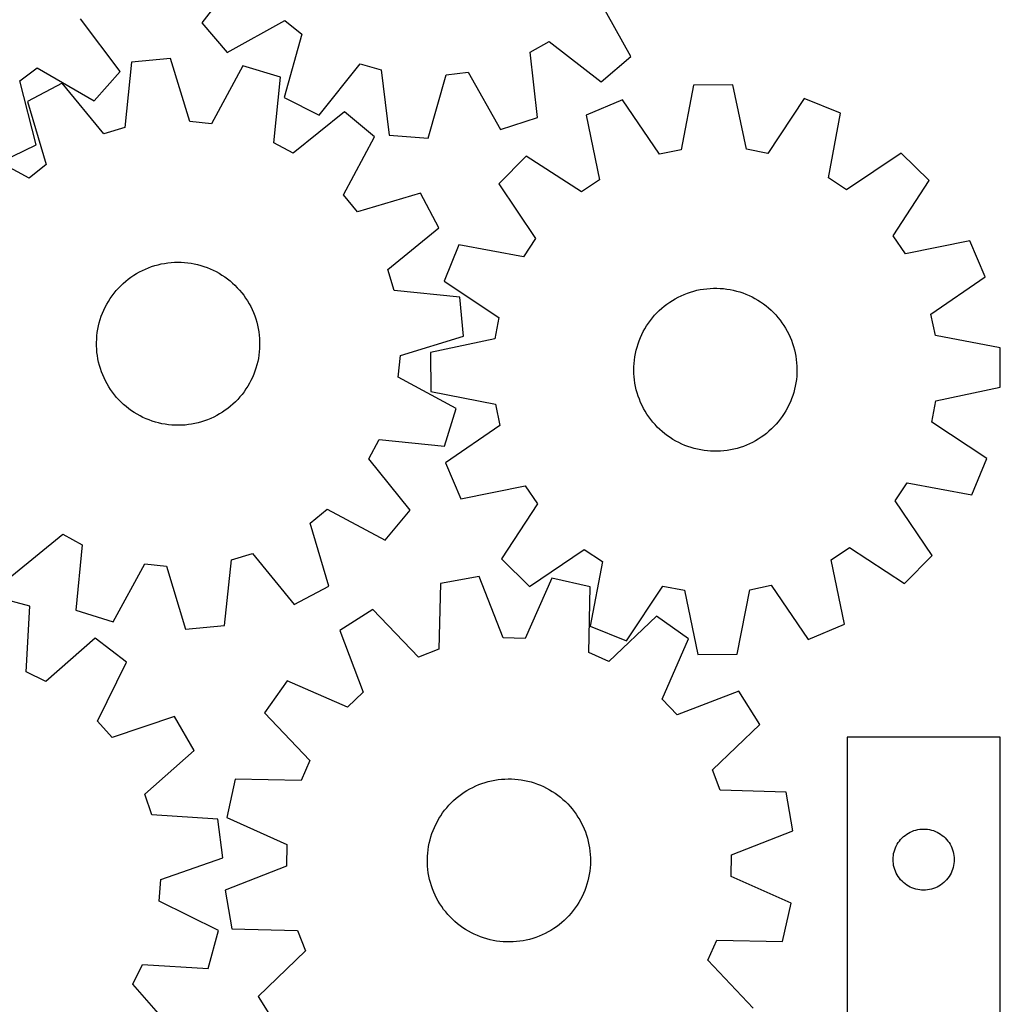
# Model space of a CAD drawing. Header units: millimetres. Extents: x 7 to 1243, y 7 to 1241.
# Tile 20 of 21: x 955 to 1243, y 670 to 960. Entities that reach past the tile are written whole.
import ezdxf

# ---------------------------------------------------------------- set-up
doc = ezdxf.new("R2010")
doc.units = ezdxf.units.MM
doc.layers.add('CUT', color=7, linetype='CONTINUOUS', true_color=0x000000)

msp = doc.modelspace()

# ---------------------------------------------------------------- linework, layer by layer
at = {"layer": 'CUT'}
for p, q in [((1020.416192, 974.518709), (1008.472965, 959.260868)), ((1134.753386, 949.322388), (1125.34405, 966.260711)), ((984.464541, 944.940374), (972.79708, 960.410111)), ((1008.472965, 959.260868), (1015.965171, 950.488621)), ((1015.965171, 950.488621), (1032.903495, 959.897957)), ((1032.903495, 959.897957), (1037.952948, 955.91729)), ((1037.952948, 955.91729), (1032.757767, 937.250407)), ((1105.113299, 950.631658), (1110.723298, 953.773409)), ((1110.723298, 953.773409), (1125.981139, 941.830181)), ((1107.324376, 931.38189), (1105.113299, 950.631658)), ((999.326249, 948.741965), (987.841786, 947.649912)), ((1004.952352, 930.200406), (999.326249, 948.741965)), ((1125.981139, 941.830181), (1134.753386, 949.322388)), ((954.929296, 942.126432), (960.04938, 946.015832)), ((960.04938, 946.015832), (976.8161, 936.304008)), ((976.8161, 936.304008), (984.464541, 944.940374)), ((987.841786, 947.649912), (985.811134, 928.380276)), ((1020.599307, 946.574336), (1011.349058, 929.548611)), ((1031.627478, 943.188347), (1020.599307, 946.574336)), ((1043.036657, 932.013051), (1055.084831, 947.18816)), ((1055.084831, 947.18816), (1061.273253, 945.442845)), ((1061.273253, 945.442845), (1063.617039, 926.208784)), ((959.788613, 923.369314), (954.929296, 942.126432)), ((1029.729772, 923.905165), (1031.627478, 943.188347)), ((1075.117744, 925.30366), (1080.441542, 943.934269)), ((1080.441542, 943.934269), (1086.826801, 944.690014)), ((1086.826801, 944.690014), (1096.352733, 927.816987)), ((967.358528, 941.511693), (957.166178, 936.107854)), ((979.651916, 926.534543), (967.358528, 941.511693)), ((1153.203855, 940.871277), (1149.504826, 921.851298)), ((1164.739779, 940.960272), (1153.203855, 940.871277)), ((1168.731815, 921.999627), (1164.739779, 940.960272)), ((957.166178, 936.107854), (962.66427, 917.527935)), ((1032.757767, 937.250407), (1043.036657, 932.013051)), ((1132.264325, 936.537955), (1121.640577, 932.041127)), ((1143.208409, 920.548289), (1132.264325, 936.537955)), ((1185.743673, 936.950528), (1175.047585, 920.793916)), ((1196.435534, 932.618141), (1185.743673, 936.950528)), ((1050.451705, 933.044872), (1035.390127, 920.85507)), ((1059.344645, 925.696329), (1050.451705, 933.044872)), ((1096.352733, 927.816987), (1107.324376, 931.38189)), ((1121.640577, 932.041127), (1125.501751, 913.0534)), ((1192.86777, 913.573104), (1196.435534, 932.618141)), ((985.811134, 928.380276), (979.651916, 926.534543)), ((1011.349058, 929.548611), (1004.952352, 930.200406)), ((1050.212038, 908.607212), (1059.344645, 925.696329)), ((1063.617039, 926.208784), (1075.117744, 925.30366)), ((957.680227, 913.46567), (940.59111, 922.598276)), ((949.41738, 918.317285), (959.788613, 923.369314)), ((1035.390127, 920.85507), (1029.729772, 923.905165)), ((1149.504826, 921.851298), (1143.208409, 920.548289)), ((1175.047585, 920.793916), (1168.731815, 921.999627)), ((1103.953264, 920.024448), (1095.859063, 911.804389)), ((1120.183261, 909.440043), (1103.953264, 920.024448)), ((1214.30614, 920.875779), (1198.241375, 910.042231)), ((1222.526199, 912.781578), (1214.30614, 920.875779)), ((962.66427, 917.527935), (957.680227, 913.46567)), ((1125.501751, 913.0534), (1120.183261, 909.440043)), ((1198.241375, 910.042231), (1192.86777, 913.573104)), ((1095.859063, 911.804389), (1106.69261, 895.739624)), ((1211.941793, 896.551581), (1222.526199, 912.781578)), ((1054.274304, 903.623168), (1050.212038, 908.607212)), ((1072.854223, 909.12126), (1054.274304, 903.623168)), ((1078.258062, 898.92891), (1072.854223, 909.12126)), ((1063.280912, 886.635522), (1078.258062, 898.92891)), ((1106.69261, 895.739624), (1103.161738, 890.366019)), ((1215.555151, 891.233091), (1211.941793, 896.551581)), ((1084.1167, 893.933784), (1079.784314, 883.241923)), ((1103.161738, 890.366019), (1084.1167, 893.933784)), ((1234.542877, 895.094264), (1215.555151, 891.233091)), ((1239.039705, 884.470517), (1234.542877, 895.094264)), ((991.914167, 886.765703), (992.81931, 887.139081)), ((992.81931, 887.139081), (993.738929, 887.475229)), ((993.738929, 887.475229), (994.671495, 887.773586)), ((994.671495, 887.773586), (995.615453, 888.033658)), ((995.615453, 888.033658), (996.569234, 888.25501)), ((996.569234, 888.25501), (997.53125, 888.437274)), ((997.53125, 888.437274), (998.4999, 888.580148)), ((998.4999, 888.580148), (999.473571, 888.683393)), ((999.473571, 888.683393), (1000.450643, 888.746837)), ((1000.450643, 888.746837), (1001.42949, 888.770376)), ((1001.42949, 888.770376), (1002.408483, 888.753968)), ((1002.408483, 888.753968), (1003.385991, 888.697643)), ((1003.385991, 888.697643), (1004.360388, 888.601493)), ((1004.360388, 888.601493), (1005.330053, 888.46568)), ((1005.330053, 888.46568), (1006.293371, 888.290427)), ((1006.293371, 888.290427), (1007.248739, 888.076029)), ((1007.248739, 888.076029), (1008.194568, 887.822841)), ((1008.194568, 887.822841), (1009.129281, 887.531284)), ((1009.129281, 887.531284), (1010.051325, 887.201844)), ((1010.051325, 887.201844), (1010.959164, 886.83507)), ((1010.959164, 886.83507), (1011.851287, 886.431571)), ((986.869676, 883.782603), (987.657341, 884.36422)), ((987.657341, 884.36422), (988.468073, 884.913226)), ((988.468073, 884.913226), (989.300524, 885.428707)), ((989.300524, 885.428707), (990.153308, 885.909804)), ((990.153308, 885.909804), (991.025006, 886.355717)), ((991.025006, 886.355717), (991.914167, 886.765703)), ((1011.851287, 886.431571), (1012.72621, 885.99202)), ((1012.72621, 885.99202), (1013.582476, 885.517148)), ((1013.582476, 885.517148), (1014.41866, 885.007745)), ((1014.41866, 885.007745), (1015.233371, 884.464659)), ((1015.233371, 884.464659), (1016.025251, 883.888794)), ((1065.126645, 880.476304), (1063.280912, 886.635522)), ((1223.050039, 873.526432), (1239.039705, 884.470517)), ((983.32179, 880.421026), (983.975294, 881.150154)), ((983.975294, 881.150154), (984.657993, 881.852021)), ((984.657993, 881.852021), (985.368753, 882.525456)), ((985.368753, 882.525456), (986.10639, 883.169341)), ((986.10639, 883.169341), (986.869676, 883.782603)), ((1016.025251, 883.888794), (1016.792984, 883.281109)), ((1016.792984, 883.281109), (1017.535292, 882.642615)), ((1017.535292, 882.642615), (1018.250938, 881.974374)), ((1018.250938, 881.974374), (1018.938732, 881.277499)), ((1018.938732, 881.277499), (1019.597529, 880.553151)), ((1079.784314, 883.241923), (1095.940926, 872.545834)), ((1157.096916, 880.983733), (1158.072523, 881.066715)), ((1158.072523, 881.066715), (1159.050703, 881.109833)), ((1159.050703, 881.109833), (1160.029827, 881.113017)), ((1160.029827, 881.113017), (1161.008267, 881.076262)), ((1161.008267, 881.076262), (1161.984393, 880.999627)), ((981.547081, 878.082417), (982.106673, 878.885879)), ((982.106673, 878.885879), (982.698571, 879.665848)), ((982.698571, 879.665848), (983.32179, 880.421026)), ((1019.597529, 880.553151), (1020.226233, 879.802533)), ((1020.226233, 879.802533), (1020.823797, 879.026896)), ((1020.823797, 879.026896), (1021.389227, 878.227531)), ((1021.389227, 878.227531), (1021.921581, 877.405768)), ((1084.396281, 878.445652), (1065.126645, 880.476304)), ((1085.488333, 866.961189), (1084.396281, 878.445652)), ((1147.834014, 878.024216), (1148.696615, 878.487481)), ((1148.696615, 878.487481), (1149.577394, 878.915176)), ((1149.577394, 878.915176), (1150.474886, 879.30659)), ((1150.474886, 879.30659), (1151.387595, 879.66107)), ((1151.387595, 879.66107), (1152.314004, 879.978027)), ((1152.314004, 879.978027), (1153.25257, 880.256933)), ((1153.25257, 880.256933), (1154.201732, 880.497325)), ((1154.201732, 880.497325), (1155.159908, 880.698801)), ((1155.159908, 880.698801), (1156.125505, 880.861027)), ((1156.125505, 880.861027), (1157.096916, 880.983733)), ((1161.984393, 880.999627), (1162.956581, 880.883242)), ((1162.956581, 880.883242), (1163.923213, 880.727299)), ((1163.923213, 880.727299), (1164.88268, 880.532059)), ((1164.88268, 880.532059), (1165.833385, 880.297846)), ((1165.833385, 880.297846), (1166.773745, 880.02505)), ((1166.773745, 880.02505), (1167.702196, 879.714125)), ((1167.702196, 879.714125), (1168.617191, 879.365588)), ((1168.617191, 879.365588), (1169.517209, 878.98002)), ((1169.517209, 878.98002), (1170.400752, 878.558063)), ((1170.400752, 878.558063), (1171.266348, 878.100418)), ((979.649568, 874.660915), (980.07118, 875.544622)), ((980.07118, 875.544622), (980.528487, 876.410397)), ((980.528487, 876.410397), (981.020727, 877.256798)), ((981.020727, 877.256798), (981.547081, 878.082417)), ((1021.921581, 877.405768), (1022.419974, 876.562975)), ((1022.419974, 876.562975), (1022.883575, 875.700555)), ((1022.883575, 875.700555), (1023.311614, 874.819943)), ((1143.842737, 875.203329), (1144.5936, 875.83174)), ((1144.5936, 875.83174), (1145.36947, 876.429002)), ((1145.36947, 876.429002), (1146.169056, 876.994119)), ((1146.169056, 876.994119), (1146.991026, 877.526153)), ((1146.991026, 877.526153), (1147.834014, 878.024216)), ((1171.266348, 878.100418), (1172.112557, 877.607848)), ((1172.112557, 877.607848), (1172.93797, 877.081171)), ((1172.93797, 877.081171), (1173.741214, 876.521266)), ((1173.741214, 876.521266), (1174.520952, 875.929064)), ((1174.520952, 875.929064), (1175.275887, 875.30555)), ((1175.275887, 875.30555), (1176.00476, 874.651762)), ((978.605609, 871.917043), (978.916172, 872.845615)), ((978.916172, 872.845615), (979.264351, 873.760747)), ((979.264351, 873.760747), (979.649568, 874.660915)), ((1023.311614, 874.819943), (1023.703377, 873.922604)), ((1023.703377, 873.922604), (1024.058214, 873.010033)), ((1024.058214, 873.010033), (1024.375532, 872.083748)), ((1095.940926, 872.545834), (1094.735215, 866.230064)), ((1140.5057, 871.632353), (1141.113685, 872.399849)), ((1141.113685, 872.399849), (1141.752469, 873.141907)), ((1141.752469, 873.141907), (1142.420989, 873.857293)), ((1142.420989, 873.857293), (1143.118132, 874.544815)), ((1143.118132, 874.544815), (1143.842737, 875.203329)), ((1176.00476, 874.651762), (1176.70636, 873.968788)), ((1176.70636, 873.968788), (1177.379518, 873.257766)), ((1177.379518, 873.257766), (1178.023115, 872.519878)), ((1178.023115, 872.519878), (1178.636079, 871.756353)), ((1224.353048, 867.230016), (1223.050039, 873.526432)), ((977.904472, 869.066237), (978.099337, 870.02578)), ((978.099337, 870.02578), (978.33318, 870.976576)), ((978.33318, 870.976576), (978.605609, 871.917043)), ((1024.375532, 872.083748), (1024.654805, 871.145291)), ((1024.654805, 871.145291), (1024.895567, 870.196223)), ((1024.895567, 870.196223), (1025.097417, 869.238125)), ((1138.876393, 869.190214), (1139.386123, 870.026199)), ((1139.386123, 870.026199), (1139.929526, 870.840698)), ((1139.929526, 870.840698), (1140.5057, 871.632353)), ((1178.636079, 871.756353), (1179.217389, 870.968461)), ((1179.217389, 870.968461), (1179.766079, 870.157514)), ((1179.766079, 870.157514), (1180.281234, 869.324862)), ((977.556647, 866.151155), (977.6329, 867.127311)), ((977.6329, 867.127311), (977.748906, 868.099545)), ((977.748906, 868.099545), (977.904472, 869.066237)), ((1025.097417, 869.238125), (1025.26002, 868.272592)), ((1025.26002, 868.272592), (1025.383105, 867.301229)), ((1025.383105, 867.301229), (1025.466467, 866.325654)), ((1066.946775, 861.335086), (1085.488333, 866.961189)), ((1137.190319, 865.659721), (1137.557448, 866.567416)), ((1137.557448, 866.567416), (1137.961294, 867.459382)), ((1137.961294, 867.459382), (1138.401187, 868.334133)), ((1138.401187, 868.334133), (1138.876393, 869.190214)), ((1180.281234, 869.324862), (1180.761999, 868.47189)), ((1180.761999, 868.47189), (1181.207571, 867.600019)), ((1181.207571, 867.600019), (1181.617211, 866.710698)), ((1181.617211, 866.710698), (1181.990235, 865.805409)), ((1243.373027, 863.530987), (1224.353048, 867.230016)), ((977.520273, 865.172701), (977.556647, 866.151155)), ((977.523839, 864.193578), (977.520273, 865.172701)), ((977.56734, 863.215415), (977.523839, 864.193578)), ((1025.466467, 866.325654), (1025.509967, 865.347491)), ((1025.513534, 864.368368), (1025.47716, 863.389914)), ((1025.509967, 865.347491), (1025.513534, 864.368368)), ((1094.735215, 866.230064), (1075.77457, 862.238029)), ((1136.315041, 862.857476), (1136.568598, 863.803206)), ((1136.568598, 863.803206), (1136.860519, 864.737805)), ((1136.860519, 864.737805), (1137.190319, 865.659721)), ((1181.990235, 865.805409), (1182.326024, 864.885659)), ((1182.326024, 864.885659), (1182.624017, 863.952977)), ((1182.624017, 863.952977), (1182.88372, 863.008917)), ((977.650702, 862.23984), (977.56734, 863.215415)), ((977.773787, 861.268478), (977.650702, 862.23984)), ((977.93639, 860.302944), (977.773787, 861.268478)), ((1025.284901, 861.441525), (1025.129335, 860.474832)), ((1025.400907, 862.413758), (1025.284901, 861.441525)), ((1025.47716, 863.389914), (1025.400907, 862.413758)), ((1066.294979, 854.93838), (1066.946775, 861.335086)), ((1075.77457, 862.238029), (1075.863565, 850.702105)), ((1135.788449, 859.96933), (1135.924641, 860.938942)), ((1135.924641, 860.938942), (1136.100269, 861.902192)), ((1136.100269, 861.902192), (1136.315041, 862.857476)), ((1182.88372, 863.008917), (1183.1047, 862.05505)), ((1183.1047, 862.05505), (1183.28659, 861.092963)), ((1183.28659, 861.092963), (1183.429085, 860.124257)), ((1243.462022, 851.995063), (1243.373027, 863.530987)), ((978.13824, 859.344846), (977.93639, 860.302944)), ((978.379002, 858.395779), (978.13824, 859.344846)), ((978.658275, 857.457322), (978.379002, 858.395779)), ((1024.700627, 858.564493), (1024.428198, 857.624027)), ((1024.934469, 859.515289), (1024.700627, 858.564493)), ((1025.129335, 860.474832), (1024.934469, 859.515289)), ((1135.618423, 857.038498), (1135.635212, 858.017484)), ((1135.635212, 858.017484), (1135.691919, 858.994971)), ((1135.691919, 858.994971), (1135.788449, 859.96933)), ((1183.429085, 860.124257), (1183.53195, 859.150546)), ((1183.53195, 859.150546), (1183.595013, 858.173449)), ((1183.595013, 858.173449), (1183.618169, 857.194593)), ((978.975593, 856.531037), (978.658275, 857.457322)), ((979.33043, 855.618465), (978.975593, 856.531037)), ((979.722193, 854.721127), (979.33043, 855.618465)), ((1023.769456, 855.780323), (1023.384239, 854.880154)), ((1024.117635, 856.695455), (1023.769456, 855.780323)), ((1024.428198, 857.624027), (1024.117635, 856.695455)), ((1083.320704, 845.688131), (1066.294979, 854.93838)), ((1135.641579, 856.059643), (1135.618423, 857.038498)), ((1135.704642, 855.082546), (1135.641579, 856.059643)), ((1135.807507, 854.108834), (1135.704642, 855.082546)), ((1183.544673, 855.238121), (1183.448143, 854.263761)), ((1183.60138, 856.215607), (1183.544673, 855.238121)), ((1183.618169, 857.194593), (1183.60138, 856.215607)), ((980.150232, 853.840514), (979.722193, 854.721127)), ((980.613833, 852.978094), (980.150232, 853.840514)), ((981.112226, 852.135301), (980.613833, 852.978094)), ((981.64458, 851.313538), (981.112226, 852.135301)), ((1022.01308, 852.284272), (1021.486726, 851.458653)), ((1022.50532, 853.130673), (1022.01308, 852.284272)), ((1022.962627, 853.996447), (1022.50532, 853.130673)), ((1023.384239, 854.880154), (1022.962627, 853.996447)), ((1135.950003, 853.140129), (1135.807507, 854.108834)), ((1136.131892, 852.178042), (1135.950003, 853.140129)), ((1136.352872, 851.224174), (1136.131892, 852.178042)), ((1183.136323, 852.3309), (1182.921552, 851.375615)), ((1183.311951, 853.294149), (1183.136323, 852.3309)), ((1183.448143, 854.263761), (1183.311951, 853.294149)), ((982.210009, 850.514173), (981.64458, 851.313538)), ((982.807574, 849.738536), (982.210009, 850.514173)), ((983.436277, 848.987919), (982.807574, 849.738536)), ((1020.335236, 849.875221), (1019.712016, 849.120044)), ((1020.927134, 850.65519), (1020.335236, 849.875221)), ((1021.486726, 851.458653), (1020.927134, 850.65519)), ((1075.863565, 850.702105), (1094.883544, 847.003075)), ((1136.612575, 850.280114), (1136.352872, 851.224174)), ((1136.910569, 849.347433), (1136.612575, 850.280114)), ((1137.246357, 848.427682), (1136.910569, 849.347433)), ((1182.376073, 849.495286), (1182.046273, 848.573371)), ((1182.667994, 850.429886), (1182.376073, 849.495286)), ((1182.921552, 851.375615), (1182.667994, 850.429886)), ((1224.501377, 848.003027), (1243.462022, 851.995063)), ((984.095075, 848.26357), (983.436277, 848.987919)), ((984.782869, 847.566695), (984.095075, 848.26357)), ((985.498515, 846.898455), (984.782869, 847.566695)), ((986.240823, 846.259961), (985.498515, 846.898455)), ((987.008556, 845.652275), (986.240823, 846.259961)), ((1016.927417, 846.371729), (1016.164131, 845.758467)), ((1017.665054, 847.015613), (1016.927417, 846.371729)), ((1018.375813, 847.689049), (1017.665054, 847.015613)), ((1019.058513, 848.390915), (1018.375813, 847.689049)), ((1019.712016, 849.120044), (1019.058513, 848.390915)), ((1094.883544, 847.003075), (1096.186553, 840.706659)), ((1137.619382, 847.522393), (1137.246357, 848.427682)), ((1138.029021, 846.633073), (1137.619382, 847.522393)), ((1138.474594, 845.761201), (1138.029021, 846.633073)), ((1181.275298, 846.773709), (1180.835405, 845.898958)), ((1181.679145, 847.665675), (1181.275298, 846.773709)), ((1182.046273, 848.573371), (1181.679145, 847.665675)), ((1223.295666, 841.687257), (1224.501377, 848.003027)), ((987.800436, 845.076411), (987.008556, 845.652275)), ((988.615147, 844.533325), (987.800436, 845.076411)), ((989.451331, 844.023922), (988.615147, 844.533325)), ((990.307597, 843.549049), (989.451331, 844.023922)), ((991.182519, 843.109498), (990.307597, 843.549049)), ((1012.880498, 843.631265), (1012.008801, 843.185353)), ((1013.733282, 844.112362), (1012.880498, 843.631265)), ((1014.565734, 844.627843), (1013.733282, 844.112362)), ((1015.376466, 845.176849), (1014.565734, 844.627843)), ((1016.164131, 845.758467), (1015.376466, 845.176849)), ((1079.934716, 834.65996), (1083.320704, 845.688131)), ((1138.955358, 844.908229), (1138.474594, 845.761201)), ((1139.470514, 844.075577), (1138.955358, 844.908229)), ((1140.019203, 843.26463), (1139.470514, 844.075577)), ((1179.307066, 843.392394), (1178.730892, 842.600738)), ((1179.85047, 844.206892), (1179.307066, 843.392394)), ((1180.360199, 845.042877), (1179.85047, 844.206892)), ((1180.835405, 845.898958), (1180.360199, 845.042877)), ((992.074643, 842.706), (991.182519, 843.109498)), ((992.982482, 842.339225), (992.074643, 842.706)), ((993.904525, 842.009786), (992.982482, 842.339225)), ((994.839239, 841.718229), (993.904525, 842.009786)), ((995.785067, 841.465041), (994.839239, 841.718229)), ((996.740436, 841.250642), (995.785067, 841.465041)), ((997.703754, 841.07539), (996.740436, 841.250642)), ((998.673418, 840.939576), (997.703754, 841.07539)), ((999.647816, 840.843426), (998.673418, 840.939576)), ((1000.625324, 840.787101), (999.647816, 840.843426)), ((1001.604317, 840.770694), (1000.625324, 840.787101)), ((1002.583163, 840.794232), (1001.604317, 840.770694)), ((1003.560236, 840.857676), (1002.583163, 840.794232)), ((1004.533907, 840.960921), (1003.560236, 840.857676)), ((1005.502557, 841.103795), (1004.533907, 840.960921)), ((1006.464573, 841.28606), (1005.502557, 841.103795)), ((1007.418354, 841.507412), (1006.464573, 841.28606)), ((1008.362312, 841.767483), (1007.418354, 841.507412)), ((1009.294877, 842.065841), (1008.362312, 841.767483)), ((1010.214497, 842.401988), (1009.294877, 842.065841)), ((1011.11964, 842.775366), (1010.214497, 842.401988)), ((1012.008801, 843.185353), (1011.11964, 842.775366)), ((1096.186553, 840.706659), (1080.196887, 829.762574)), ((1140.600514, 842.476739), (1140.019203, 843.26463)), ((1141.213477, 841.713213), (1140.600514, 842.476739)), ((1141.857074, 840.975326), (1141.213477, 841.713213)), ((1142.530233, 840.264303), (1141.857074, 840.975326)), ((1177.484124, 841.091184), (1176.815604, 840.375799)), ((1178.122907, 841.833242), (1177.484124, 841.091184)), ((1178.730892, 842.600738), (1178.122907, 841.833242)), ((1239.452278, 830.991169), (1223.295666, 841.687257)), ((1143.231832, 839.58133), (1142.530233, 840.264303)), ((1143.960706, 838.927542), (1143.231832, 839.58133)), ((1144.71564, 838.304028), (1143.960706, 838.927542)), ((1145.495378, 837.711825), (1144.71564, 838.304028)), ((1146.298622, 837.15192), (1145.495378, 837.711825)), ((1173.867122, 837.80409), (1173.067537, 837.238972)), ((1174.642992, 838.401351), (1173.867122, 837.80409)), ((1175.393855, 839.029762), (1174.642992, 838.401351)), ((1176.118461, 839.688276), (1175.393855, 839.029762)), ((1176.815604, 840.375799), (1176.118461, 839.688276)), ((1057.601439, 830.897312), (1060.651533, 836.557666)), ((1060.651533, 836.557666), (1079.934716, 834.65996)), ((1147.124036, 836.625244), (1146.298622, 837.15192)), ((1147.970245, 836.132673), (1147.124036, 836.625244)), ((1148.835841, 835.675029), (1147.970245, 836.132673)), ((1149.719383, 835.253071), (1148.835841, 835.675029)), ((1150.619401, 834.867503), (1149.719383, 835.253071)), ((1151.534397, 834.518967), (1150.619401, 834.867503)), ((1168.761707, 834.926502), (1167.848997, 834.572022)), ((1169.659198, 835.317915), (1168.761707, 834.926502)), ((1170.539977, 835.74561), (1169.659198, 835.317915)), ((1171.402579, 836.208875), (1170.539977, 835.74561)), ((1172.245566, 836.706939), (1171.402579, 836.208875)), ((1173.067537, 837.238972), (1172.245566, 836.706939)), ((1152.462848, 834.208042), (1151.534397, 834.518967)), ((1153.403208, 833.935246), (1152.462848, 834.208042)), ((1154.353912, 833.701032), (1153.403208, 833.935246)), ((1155.313379, 833.505792), (1154.353912, 833.701032)), ((1156.280011, 833.349849), (1155.313379, 833.505792)), ((1157.252199, 833.233464), (1156.280011, 833.349849)), ((1158.228325, 833.15683), (1157.252199, 833.233464)), ((1159.206765, 833.120074), (1158.228325, 833.15683)), ((1160.18589, 833.123258), (1159.206765, 833.120074)), ((1161.164069, 833.166377), (1160.18589, 833.123258)), ((1162.139677, 833.249358), (1161.164069, 833.166377)), ((1163.111087, 833.372064), (1162.139677, 833.249358)), ((1164.076684, 833.53429), (1163.111087, 833.372064)), ((1165.034861, 833.735767), (1164.076684, 833.53429)), ((1165.984022, 833.976158), (1165.034861, 833.735767)), ((1166.922588, 834.255065), (1165.984022, 833.976158)), ((1167.848997, 834.572022), (1166.922588, 834.255065)), ((1069.791241, 815.835733), (1057.601439, 830.897312)), ((1080.196887, 829.762574), (1084.693715, 819.138827)), ((1235.119892, 820.299307), (1239.452278, 830.991169)), ((1212.543982, 818.493467), (1216.074854, 823.867072)), ((1216.074854, 823.867072), (1235.119892, 820.299307)), ((1084.693715, 819.138827), (1103.681441, 823)), ((1103.681441, 823), (1107.294799, 817.68151)), ((1107.294799, 817.68151), (1096.710393, 801.451514)), ((1223.377529, 802.428702), (1212.543982, 818.493467)), ((1040.369537, 812.013134), (1045.35358, 816.0754)), ((1045.35358, 816.0754), (1062.442697, 806.942794)), ((1062.442697, 806.942794), (1069.791241, 815.835733)), ((1045.867629, 793.433215), (1040.369537, 812.013134)), ((952.582102, 796.496197), (967.64368, 808.685999)), ((967.64368, 808.685999), (973.304035, 805.635905)), ((973.304035, 805.635905), (971.406329, 786.352722)), ((1017.222673, 801.160793), (1023.381891, 803.006526)), ((1023.381891, 803.006526), (1035.675279, 788.029376)), ((1104.930453, 793.357313), (1120.995218, 804.19086)), ((1120.995218, 804.19086), (1126.368823, 800.659988)), ((1193.734842, 801.179691), (1199.053332, 804.793048)), ((1199.053332, 804.793048), (1215.283328, 794.208643)), ((982.4345, 782.966734), (991.684748, 799.992459)), ((991.684748, 799.992459), (998.081455, 799.340663)), ((1015.19202, 781.891157), (1017.222673, 801.160793)), ((1096.710393, 801.451514), (1104.930453, 793.357313)), ((1126.368823, 800.659988), (1122.801058, 781.61495)), ((1197.596015, 782.191964), (1193.734842, 801.179691)), ((1215.283328, 794.208643), (1223.377529, 802.428702)), ((998.081455, 799.340663), (1003.707558, 780.799105)), ((1078.746348, 794.244029), (1078.231112, 774.874544)), ((1090.110007, 796.23218), (1078.746348, 794.244029)), ((1097.170985, 778.188206), (1090.110007, 796.23218)), ((1111.487488, 795.737294), (1103.599091, 778.039396)), ((1122.746971, 793.225422), (1111.487488, 795.737294)), ((1035.675279, 788.029376), (1045.867629, 793.433215)), ((1122.365334, 773.852844), (1122.746971, 793.225422)), ((1133.492919, 777.282564), (1144.189008, 793.439176)), ((1144.189008, 793.439176), (1150.504778, 792.233465)), ((1150.504778, 792.233465), (1154.496813, 773.27282)), ((1166.032737, 773.361815), (1169.731767, 792.381794)), ((1169.731767, 792.381794), (1176.028183, 793.684803)), ((1176.028183, 793.684803), (1186.972268, 777.695136)), ((957.935116, 787.50181), (946.784078, 790.458128)), ((956.785687, 768.159596), (957.935116, 787.50181)), ((971.406329, 786.352722), (982.4345, 782.966734)), ((1058.806747, 786.520436), (1049.068928, 780.334941)), ((1072.23537, 772.552097), (1058.806747, 786.520436)), ((1142.307804, 784.5874), (1128.247183, 771.255433)), ((1151.748958, 777.957915), (1142.307804, 784.5874)), ((1003.707558, 780.799105), (1015.19202, 781.891157)), ((1049.068928, 780.334941), (1056.005293, 762.242698)), ((1122.801058, 781.61495), (1133.492919, 777.282564)), ((1186.972268, 777.695136), (1197.596015, 782.191964)), ((977.138084, 778.095023), (962.559927, 765.331021)), ((986.308965, 771.096424), (977.138084, 778.095023)), ((1103.599091, 778.039396), (1097.170985, 778.188206)), ((1143.982807, 760.206033), (1151.748958, 777.957915)), ((1078.231112, 774.874544), (1072.23537, 772.552097)), ((1128.247183, 771.255433), (1122.365334, 773.852844)), ((977.845087, 753.666416), (986.308965, 771.096424)), ((1154.496813, 773.27282), (1166.032737, 773.361815)), ((962.559927, 765.331021), (956.785687, 768.159596)), ((1033.602829, 765.568716), (1026.973344, 756.127562)), ((1051.354711, 757.802565), (1033.602829, 765.568716)), ((1056.005293, 762.242698), (1051.354711, 757.802565)), ((1166.515183, 762.491816), (1148.42294, 755.555451)), ((1172.700678, 752.753997), (1166.515183, 762.491816)), ((1148.42294, 755.555451), (1143.982807, 760.206033)), ((982.09734, 748.843447), (977.845087, 753.666416)), ((1000.450373, 755.057029), (982.09734, 748.843447)), ((1006.244915, 745.081621), (1000.450373, 755.057029)), ((1026.973344, 756.127562), (1040.305311, 742.066941)), ((1158.732339, 739.325374), (1172.700678, 752.753997)), ((1243.40926, 748.935611), (1198.40926, 748.935611)), ((1198.40926, 748.935611), (1198.40926, 628.935611)), ((1243.40926, 568.935611), (1243.40926, 748.935611)), ((991.755135, 732.21738), (1006.244915, 745.081621)), ((1040.305311, 742.066941), (1037.7079, 736.185092)), ((1161.054787, 733.329632), (1158.732339, 739.325374)), ((1018.335322, 736.566729), (1015.82345, 725.307245)), ((1037.7079, 736.185092), (1018.335322, 736.566729)), ((1092.806359, 735.911497), (1093.758567, 736.13952)), ((1093.758567, 736.13952), (1094.719284, 736.328514)), ((1094.719284, 736.328514), (1095.68691, 736.478164)), ((1095.68691, 736.478164), (1096.659835, 736.588221)), ((1096.659835, 736.588221), (1097.636439, 736.658503)), ((1097.636439, 736.658503), (1098.615097, 736.688892)), ((1098.615097, 736.688892), (1099.59418, 736.679338)), ((1099.59418, 736.679338), (1100.572059, 736.629856)), ((1100.572059, 736.629856), (1101.547105, 736.540529)), ((1101.547105, 736.540529), (1102.517697, 736.411505)), ((1102.517697, 736.411505), (1103.482218, 736.243)), ((1103.482218, 736.243), (1104.439064, 736.035294)), ((1085.680995, 732.741115), (1086.509818, 733.262409)), ((1086.509818, 733.262409), (1087.359214, 733.749464)), ((1087.359214, 733.749464), (1088.227769, 734.201467)), ((1088.227769, 734.201467), (1089.114038, 734.617667)), ((1089.114038, 734.617667), (1090.016545, 734.997371)), ((1090.016545, 734.997371), (1090.93379, 735.339947)), ((1090.93379, 735.339947), (1091.864244, 735.644825)), ((1091.864244, 735.644825), (1092.806359, 735.911497)), ((1104.439064, 736.035294), (1105.386641, 735.788732)), ((1105.386641, 735.788732), (1106.323372, 735.503725)), ((1106.323372, 735.503725), (1107.247699, 735.180747)), ((1107.247699, 735.180747), (1108.158083, 734.820336)), ((1108.158083, 734.820336), (1109.053009, 734.423092)), ((1109.053009, 734.423092), (1109.930987, 733.989675)), ((1109.930987, 733.989675), (1110.790556, 733.520808)), ((1110.790556, 733.520808), (1111.630285, 733.01727)), ((1180.424272, 732.814396), (1161.054787, 733.329632)), ((993.838035, 726.134271), (991.755135, 732.21738)), ((1081.892436, 729.653315), (1082.598464, 730.33171)), ((1082.598464, 730.33171), (1083.331576, 730.980742)), ((1083.331576, 730.980742), (1084.090551, 731.599331)), ((1084.090551, 731.599331), (1084.874125, 732.186447)), ((1084.874125, 732.186447), (1085.680995, 732.741115)), ((1111.630285, 733.01727), (1112.448777, 732.4799)), ((1112.448777, 732.4799), (1113.244669, 731.909592)), ((1113.244669, 731.909592), (1114.016636, 731.307296)), ((1114.016636, 731.307296), (1114.763394, 730.674013)), ((1114.763394, 730.674013), (1115.483701, 730.010798)), ((1182.412422, 721.450738), (1180.424272, 732.814396)), ((1079.361939, 726.669389), (1079.948363, 727.453482)), ((1079.948363, 727.453482), (1080.566281, 728.213003)), ((1080.566281, 728.213003), (1081.214665, 728.946688)), ((1081.214665, 728.946688), (1081.892436, 729.653315)), ((1115.483701, 730.010798), (1116.176356, 729.318754)), ((1116.176356, 729.318754), (1116.840207, 728.599034)), ((1116.840207, 728.599034), (1117.474149, 727.852836)), ((1117.474149, 727.852836), (1118.077128, 727.081401)), ((1013.171861, 724.85147), (993.838035, 726.134271)), ((1014.707897, 713.41792), (1013.171861, 724.85147)), ((1015.82345, 725.307245), (1033.521348, 717.418848)), ((1077.801119, 724.18292), (1078.287422, 725.032746)), ((1078.287422, 725.032746), (1078.807984, 725.862029)), ((1078.807984, 725.862029), (1079.361939, 726.669389)), ((1118.077128, 727.081401), (1118.648139, 726.286013)), ((1118.648139, 726.286013), (1119.186231, 725.467996)), ((1119.186231, 725.467996), (1119.690511, 724.628712)), ((1119.690511, 724.628712), (1120.160137, 723.769558)), ((1076.555559, 721.524487), (1076.934466, 722.42733)), ((1076.934466, 722.42733), (1077.349883, 723.313966)), ((1077.349883, 723.313966), (1077.801119, 724.18292)), ((1120.160137, 723.769558), (1120.594329, 722.891963)), ((1120.594329, 722.891963), (1120.992364, 721.997389)), ((1120.992364, 721.997389), (1121.353579, 721.087324)), ((1218.016305, 721.457982), (1218.579889, 721.628944)), ((1218.579889, 721.628944), (1219.153448, 721.762679)), ((1219.153448, 721.762679), (1219.734525, 721.858615)), ((1219.734525, 721.858615), (1220.320632, 721.916341)), ((1220.320632, 721.916341), (1220.90926, 721.935611)), ((1220.90926, 721.935611), (1221.497889, 721.916341)), ((1221.497889, 721.916341), (1222.083996, 721.858615)), ((1222.083996, 721.858615), (1222.665073, 721.762679)), ((1222.665073, 721.762679), (1223.238632, 721.628944)), ((1223.238632, 721.628944), (1223.802216, 721.457982)), ((1075.416717, 717.781458), (1075.643898, 718.733867)), ((1075.643898, 718.733867), (1075.909738, 719.676218)), ((1075.909738, 719.676218), (1076.213794, 720.606941)), ((1076.213794, 720.606941), (1076.555559, 721.524487)), ((1121.353579, 721.087324), (1121.677374, 720.163282)), ((1121.677374, 720.163282), (1121.963208, 719.226803)), ((1121.963208, 719.226803), (1122.210607, 718.279444)), ((1164.368448, 714.389759), (1182.412422, 721.450738)), ((1213.76908, 718.414464), (1214.142702, 718.869723)), ((1214.142702, 718.869723), (1214.545299, 719.299572)), ((1214.545299, 719.299572), (1214.975148, 719.702169)), ((1214.975148, 719.702169), (1215.430408, 720.075791)), ((1215.430408, 720.075791), (1215.909128, 720.418838)), ((1215.909128, 720.418838), (1216.40926, 720.72984)), ((1216.40926, 720.72984), (1216.928662, 721.007466)), ((1216.928662, 721.007466), (1217.46511, 721.250527)), ((1217.46511, 721.250527), (1218.016305, 721.457982)), ((1223.802216, 721.457982), (1224.353411, 721.250527)), ((1224.353411, 721.250527), (1224.889859, 721.007466)), ((1224.889859, 721.007466), (1225.40926, 720.72984)), ((1225.40926, 720.72984), (1225.909393, 720.418838)), ((1225.909393, 720.418838), (1226.388113, 720.075791)), ((1226.388113, 720.075791), (1226.843373, 719.702169)), ((1226.843373, 719.702169), (1227.273221, 719.299572)), ((1227.273221, 719.299572), (1227.675819, 718.869723)), ((1227.675819, 718.869723), (1228.04944, 718.414464)), ((1033.521348, 717.418848), (1033.372538, 710.990743)), ((1074.970579, 714.879795), (1075.079777, 715.852817)), ((1075.079777, 715.852817), (1075.228572, 716.820575)), ((1075.228572, 716.820575), (1075.416717, 717.781458)), ((1122.210607, 718.279444), (1122.419159, 717.322782)), ((1122.419159, 717.322782), (1122.588516, 716.35841)), ((1122.588516, 716.35841), (1122.718397, 715.387933)), ((1212.215928, 715.264982), (1212.386889, 715.828566)), ((1212.386889, 715.828566), (1212.594345, 716.379762)), ((1212.594345, 716.379762), (1212.837406, 716.916209)), ((1212.837406, 716.916209), (1213.115032, 717.435611)), ((1213.115032, 717.435611), (1213.426034, 717.935743)), ((1213.426034, 717.935743), (1213.76908, 718.414464)), ((1228.04944, 718.414464), (1228.392487, 717.935743)), ((1228.392487, 717.935743), (1228.703489, 717.435611)), ((1228.703489, 717.435611), (1228.981115, 716.916209)), ((1228.981115, 716.916209), (1229.224176, 716.379762)), ((1229.224176, 716.379762), (1229.431632, 715.828566)), ((1229.431632, 715.828566), (1229.602593, 715.264982)), ((996.398154, 707.077909), (1014.707897, 713.41792)), ((1074.871636, 712.924445), (1074.90116, 713.903129)), ((1074.882055, 711.94537), (1074.871636, 712.924445)), ((1074.90116, 713.903129), (1074.970579, 714.879795)), ((1122.718397, 715.387933), (1122.808585, 714.412966)), ((1122.808585, 714.412966), (1122.858931, 713.435131)), ((1122.858931, 713.435131), (1122.869351, 712.456057)), ((1164.219638, 707.961653), (1164.368448, 714.389759)), ((1211.90926, 712.935611), (1211.92853, 713.524239)), ((1211.92853, 712.346983), (1211.90926, 712.935611)), ((1211.92853, 713.524239), (1211.986257, 714.110347)), ((1211.986257, 714.110347), (1212.082193, 714.691424)), ((1212.082193, 714.691424), (1212.215928, 715.264982)), ((1229.602593, 715.264982), (1229.736328, 714.691424)), ((1229.736328, 714.691424), (1229.832264, 714.110347)), ((1229.832264, 714.110347), (1229.889991, 713.524239)), ((1229.889991, 713.524239), (1229.90926, 712.935611)), ((1229.90926, 712.935611), (1229.889991, 712.346983)), ((1033.372538, 710.990743), (1015.328564, 703.929764)), ((1074.932401, 710.967536), (1074.882055, 711.94537)), ((1075.022589, 709.992569), (1074.932401, 710.967536)), ((1122.770407, 710.500707), (1122.661209, 709.527685)), ((1122.839826, 711.477372), (1122.770407, 710.500707)), ((1122.869351, 712.456057), (1122.839826, 711.477372)), ((1211.986257, 711.760875), (1211.92853, 712.346983)), ((1212.082193, 711.179798), (1211.986257, 711.760875)), ((1212.215928, 710.60624), (1212.082193, 711.179798)), ((1212.386889, 710.042656), (1212.215928, 710.60624)), ((1212.594345, 709.49146), (1212.386889, 710.042656)), ((1229.431632, 710.042656), (1229.224176, 709.49146)), ((1229.602593, 710.60624), (1229.431632, 710.042656)), ((1229.736328, 711.179798), (1229.602593, 710.60624)), ((1229.832264, 711.760875), (1229.736328, 711.179798)), ((1229.889991, 712.346983), (1229.832264, 711.760875)), ((1075.15247, 709.022091), (1075.022589, 709.992569)), ((1075.321828, 708.057719), (1075.15247, 709.022091)), ((1075.530379, 707.101058), (1075.321828, 708.057719)), ((1122.324269, 707.599044), (1122.097088, 706.646634)), ((1122.512414, 708.559927), (1122.324269, 707.599044)), ((1122.661209, 709.527685), (1122.512414, 708.559927)), ((1181.917537, 700.073256), (1164.219638, 707.961653)), ((1212.837406, 708.955013), (1212.594345, 709.49146)), ((1213.115032, 708.435611), (1212.837406, 708.955013)), ((1213.426034, 707.935479), (1213.115032, 708.435611)), ((1213.76908, 707.456758), (1213.426034, 707.935479)), ((1214.142702, 707.001499), (1213.76908, 707.456758)), ((1228.04944, 707.456758), (1227.675819, 707.001499)), ((1228.392487, 707.935479), (1228.04944, 707.456758)), ((1228.703489, 708.435611), (1228.392487, 707.935479)), ((1228.981115, 708.955013), (1228.703489, 708.435611)), ((1229.224176, 709.49146), (1228.981115, 708.955013)), ((995.994597, 700.660758), (996.398154, 707.077909)), ((1075.777778, 706.153699), (1075.530379, 707.101058)), ((1076.063613, 705.217219), (1075.777778, 706.153699)), ((1076.387407, 704.293178), (1076.063613, 705.217219)), ((1076.748622, 703.383113), (1076.387407, 704.293178)), ((1121.527192, 704.773561), (1121.185427, 703.856015)), ((1121.831248, 705.704284), (1121.527192, 704.773561)), ((1122.097088, 706.646634), (1121.831248, 705.704284)), ((1214.545299, 706.57165), (1214.142702, 707.001499)), ((1214.975148, 706.169053), (1214.545299, 706.57165)), ((1215.430408, 705.795431), (1214.975148, 706.169053)), ((1215.909128, 705.452385), (1215.430408, 705.795431)), ((1216.40926, 705.141382), (1215.909128, 705.452385)), ((1216.928662, 704.863756), (1216.40926, 705.141382)), ((1217.46511, 704.620695), (1216.928662, 704.863756)), ((1218.016305, 704.41324), (1217.46511, 704.620695)), ((1218.579889, 704.242279), (1218.016305, 704.41324)), ((1219.153448, 704.108544), (1218.579889, 704.242279)), ((1223.238632, 704.242279), (1222.665073, 704.108544)), ((1223.802216, 704.41324), (1223.238632, 704.242279)), ((1224.353411, 704.620695), (1223.802216, 704.41324)), ((1224.889859, 704.863756), (1224.353411, 704.620695)), ((1225.40926, 705.141382), (1224.889859, 704.863756)), ((1225.909393, 705.452385), (1225.40926, 705.141382)), ((1226.388113, 705.795431), (1225.909393, 705.452385)), ((1226.843373, 706.169053), (1226.388113, 705.795431)), ((1227.273221, 706.57165), (1226.843373, 706.169053)), ((1227.675819, 707.001499), (1227.273221, 706.57165)), ((1015.328564, 703.929764), (1017.316715, 692.566106)), ((1077.146657, 702.488538), (1076.748622, 703.383113)), ((1077.580849, 701.610944), (1077.146657, 702.488538)), ((1078.050475, 700.751789), (1077.580849, 701.610944)), ((1120.391104, 702.066535), (1119.939868, 701.197581)), ((1120.80652, 702.953172), (1120.391104, 702.066535)), ((1121.185427, 703.856015), (1120.80652, 702.953172)), ((1219.734525, 704.012607), (1219.153448, 704.108544)), ((1220.320632, 703.954881), (1219.734525, 704.012607)), ((1220.90926, 703.935611), (1220.320632, 703.954881)), ((1221.497889, 703.954881), (1220.90926, 703.935611)), ((1222.083996, 704.012607), (1221.497889, 703.954881)), ((1222.665073, 704.108544), (1222.083996, 704.012607)), ((1013.365816, 692.07687), (995.994597, 700.660758)), ((1078.554755, 699.912506), (1078.050475, 700.751789)), ((1079.092848, 699.094489), (1078.554755, 699.912506)), ((1079.663859, 698.299101), (1079.092848, 699.094489)), ((1118.379048, 698.711113), (1117.792623, 697.92702)), ((1118.933002, 699.518473), (1118.379048, 698.711113)), ((1119.453564, 700.347755), (1118.933002, 699.518473)), ((1119.939868, 701.197581), (1119.453564, 700.347755)), ((1179.405664, 688.813773), (1181.917537, 700.073256)), ((1080.266837, 697.527666), (1079.663859, 698.299101)), ((1080.900779, 696.781467), (1080.266837, 697.527666)), ((1081.564631, 696.061748), (1080.900779, 696.781467)), ((1082.257286, 695.369704), (1081.564631, 696.061748)), ((1115.848551, 695.727186), (1115.142522, 695.048792)), ((1116.526321, 696.433814), (1115.848551, 695.727186)), ((1117.174705, 697.167499), (1116.526321, 696.433814)), ((1117.792623, 697.92702), (1117.174705, 697.167499)), ((1082.977592, 694.706489), (1082.257286, 695.369704)), ((1083.72435, 694.073206), (1082.977592, 694.706489)), ((1084.496318, 693.47091), (1083.72435, 694.073206)), ((1085.29221, 692.900602), (1084.496318, 693.47091)), ((1086.110701, 692.363232), (1085.29221, 692.900602)), ((1112.059991, 692.639387), (1111.231169, 692.118092)), ((1112.866861, 693.194054), (1112.059991, 692.639387)), ((1113.650436, 693.781171), (1112.866861, 693.194054)), ((1114.409411, 694.39976), (1113.650436, 693.781171)), ((1115.142522, 695.048792), (1114.409411, 694.39976)), ((1010.409498, 680.925832), (1013.365816, 692.07687)), ((1017.316715, 692.566106), (1036.6862, 692.05087)), ((1036.6862, 692.05087), (1039.008647, 686.055128)), ((1086.95043, 691.859694), (1086.110701, 692.363232)), ((1087.809999, 691.390827), (1086.95043, 691.859694)), ((1088.687977, 690.95741), (1087.809999, 691.390827)), ((1089.582903, 690.560166), (1088.687977, 690.95741)), ((1090.493287, 690.199755), (1089.582903, 690.560166)), ((1091.417614, 689.876777), (1090.493287, 690.199755)), ((1092.354346, 689.59177), (1091.417614, 689.876777)), ((1106.807197, 690.040555), (1105.876743, 689.735677)), ((1107.724441, 690.383131), (1106.807197, 690.040555)), ((1108.626949, 690.762835), (1107.724441, 690.383131)), ((1109.513217, 691.179035), (1108.626949, 690.762835)), ((1110.381773, 691.631038), (1109.513217, 691.179035)), ((1111.231169, 692.118092), (1110.381773, 691.631038)), ((1093.301923, 689.345208), (1092.354346, 689.59177)), ((1094.258768, 689.137502), (1093.301923, 689.345208)), ((1095.22329, 688.968997), (1094.258768, 689.137502)), ((1096.193881, 688.839973), (1095.22329, 688.968997)), ((1097.168928, 688.750646), (1096.193881, 688.839973)), ((1098.146806, 688.701164), (1097.168928, 688.750646)), ((1099.12589, 688.69161), (1098.146806, 688.701164)), ((1100.104548, 688.721999), (1099.12589, 688.69161)), ((1101.081152, 688.792281), (1100.104548, 688.721999)), ((1102.054077, 688.902338), (1101.081152, 688.792281)), ((1103.021702, 689.051988), (1102.054077, 688.902338)), ((1103.982419, 689.240982), (1103.021702, 689.051988)), ((1104.934627, 689.469005), (1103.982419, 689.240982)), ((1105.876743, 689.735677), (1104.934627, 689.469005)), ((1157.435675, 683.313561), (1160.033087, 689.19541)), ((1160.033087, 689.19541), (1179.405664, 688.813773)), ((1039.008647, 686.055128), (1025.040308, 672.626505)), ((988.238709, 676.301021), (991.067284, 682.075261)), ((991.067284, 682.075261), (1010.409498, 680.925832)), ((1170.767642, 669.25294), (1157.435675, 683.313561)), ((1001.002711, 661.722864), (988.238709, 676.301021)), ((1025.040308, 672.626505), (1031.225803, 662.888686))]:
    msp.add_line(p, q, dxfattribs=at)

doc.saveas('drawing.dxf')
